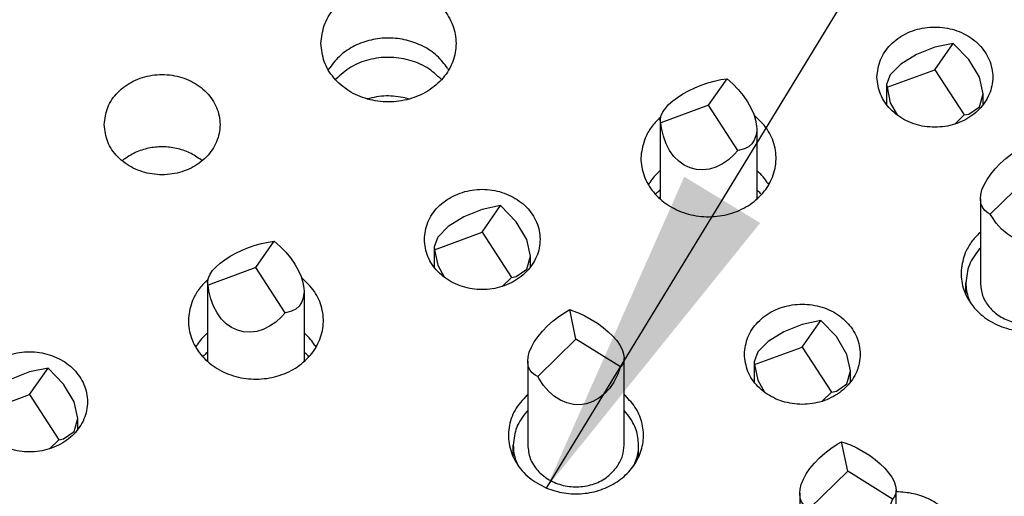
# Model space of a CAD drawing. Header units: inches. Extents: x -129 to 664, y -381 to 179.
# Tile 25 of 109: x -26.66 to -16.45, y -331.48 to -326.54. Entities that reach past the tile are written whole.
import ezdxf

# ---------------------------------------------------------------- set-up
doc = ezdxf.new("R2010")
doc.units = ezdxf.units.IN
doc.layers.add('1', color=7, linetype='Continuous')
doc.dimstyles.get("Standard").update_dxf_attribs({"dimtxt": 0.18, "dimasz": 0.18, "dimexe": 0.18, "dimexo": 0.0625, "dimgap": 0.09, "dimtad": 0, "dimtih": 1, "dimtoh": 1, "dimdec": 4, "dimzin": 0, "dimdsep": 46, "dimtxsty": 'Standard', "dimcen": 0.09, "dimadec": 0, "dimazin": 0, "dimtfac": 1, "dimtdec": 4, "dimtofl": 0, "dimtmove": 0, "dimatfit": 3, "dimfxl": 1, "dimtolj": 1, "dimtzin": 0, "dimarcsym": 0})

# ---------------------------------------------------------------- blocks, each defined once
blk = doc.blocks.new('gnd_pogo_bot_1400-1715_2_39', base_point=(-27.058, -330.989))
at = {"color": 7, "linetype": 'Continuous'}
for p, q in [((-26.558, -330.426), (-26.366, -330.151)), ((-26.366, -330.151), (-26.558, -330.191)), ((-26.204, -330.318), (-26.366, -330.151)), ((-26.558, -330.191), (-26.749, -330.268)), ((-26.749, -330.268), (-26.911, -330.368)), ((-26.096, -330.502), (-26.204, -330.318)), ((-27.053, -330.608), (-26.558, -330.426)), ((-26.911, -330.368), (-27.019, -330.477)), ((-26.558, -330.426), (-26.253, -330.895)), ((-27.019, -330.477), (-27.058, -330.578)), ((-26.058, -330.674), (-26.096, -330.502)), ((-27.058, -330.578), (-27.058, -330.788)), ((-27.058, -330.578), (-27.053, -330.608)), ((-27.053, -330.608), (-27.019, -330.769)), ((-27.019, -330.769), (-26.95, -330.894)), ((-26.096, -330.808), (-26.058, -330.674)), ((-26.058, -330.788), (-26.058, -330.674)), ((-26.204, -330.884), (-26.096, -330.808)), ((-26.352, -330.989), (-26.253, -330.895)), ((-26.253, -330.895), (-26.204, -330.884))]:
    blk.add_line(p, q, dxfattribs=at)
blk = doc.blocks.new('gnd_pogo_bot_1400-1715_2_38__192', base_point=(-22.364, -329.305))
at = {"color": 7, "linetype": 'Continuous'}
for p, q in [((-21.864, -328.508), (-22.056, -328.584)), ((-21.864, -328.742), (-21.673, -328.467)), ((-21.673, -328.467), (-21.864, -328.508)), ((-21.511, -328.635), (-21.673, -328.467)), ((-22.056, -328.584), (-22.218, -328.684)), ((-22.218, -328.684), (-22.326, -328.793)), ((-21.402, -328.818), (-21.511, -328.635)), ((-22.326, -328.793), (-22.364, -328.895)), ((-22.36, -328.924), (-21.864, -328.742)), ((-21.864, -328.742), (-21.56, -329.211)), ((-21.364, -328.99), (-21.402, -328.818)), ((-22.364, -328.895), (-22.364, -329.104)), ((-22.364, -328.895), (-22.36, -328.924)), ((-22.36, -328.924), (-22.326, -329.085)), ((-21.402, -329.125), (-21.364, -328.99)), ((-21.364, -329.104), (-21.364, -328.99)), ((-22.326, -329.085), (-22.256, -329.211)), ((-21.511, -329.201), (-21.402, -329.125)), ((-21.658, -329.305), (-21.56, -329.211)), ((-21.56, -329.211), (-21.511, -329.201))]:
    blk.add_line(p, q, dxfattribs=at)
blk = doc.blocks.new('gnd_pogo_bot_1400-1715_2_37__193', base_point=(-17.671, -327.622))
at = {"color": 7, "linetype": 'Continuous'}
for p, q in [((-17.171, -327.059), (-16.98, -326.784)), ((-16.98, -326.784), (-17.171, -326.824)), ((-16.817, -326.951), (-16.98, -326.784)), ((-17.171, -326.824), (-17.362, -326.9)), ((-17.362, -326.9), (-17.524, -327.001)), ((-16.709, -327.135), (-16.817, -326.951)), ((-17.667, -327.24), (-17.171, -327.059)), ((-17.524, -327.001), (-17.633, -327.11)), ((-17.171, -327.059), (-16.867, -327.527)), ((-17.633, -327.11), (-17.671, -327.211)), ((-16.671, -327.307), (-16.709, -327.135)), ((-17.671, -327.211), (-17.671, -327.42)), ((-17.671, -327.211), (-17.667, -327.24)), ((-17.667, -327.24), (-17.633, -327.401)), ((-17.633, -327.401), (-17.563, -327.527)), ((-16.709, -327.441), (-16.671, -327.307)), ((-16.671, -327.42), (-16.671, -327.307)), ((-16.817, -327.517), (-16.709, -327.441)), ((-16.965, -327.622), (-16.867, -327.527)), ((-16.867, -327.527), (-16.817, -327.517))]:
    blk.add_line(p, q, dxfattribs=at)
blk = doc.blocks.new('gnd_pogo_bot_1400-1715_2_34', base_point=(-19.046, -330.496))
at = {"color": 7, "linetype": 'Continuous'}
for p, q in [((-18.546, -329.698), (-18.737, -329.774)), ((-18.546, -329.933), (-18.354, -329.658)), ((-18.354, -329.658), (-18.546, -329.698)), ((-18.192, -329.825), (-18.354, -329.658)), ((-18.737, -329.774), (-18.899, -329.875)), ((-18.084, -330.009), (-18.192, -329.825)), ((-19.041, -330.114), (-18.546, -329.933)), ((-18.899, -329.875), (-19.008, -329.984)), ((-18.546, -329.933), (-18.241, -330.402)), ((-19.008, -329.984), (-19.046, -330.085)), ((-18.046, -330.181), (-18.084, -330.009)), ((-19.046, -330.085), (-19.046, -330.294)), ((-19.046, -330.085), (-19.041, -330.114)), ((-19.041, -330.114), (-19.008, -330.275)), ((-18.084, -330.315), (-18.046, -330.181)), ((-18.046, -330.294), (-18.046, -330.181)), ((-19.008, -330.275), (-18.938, -330.401)), ((-18.192, -330.391), (-18.084, -330.315)), ((-18.34, -330.496), (-18.241, -330.402)), ((-18.241, -330.402), (-18.192, -330.391))]:
    blk.add_line(p, q, dxfattribs=at)
blk = doc.blocks.new('ground_pin_set_2__224', base_point=(-64.857, -337.434))
for name, p in [('gnd_pogo_bot_1400-1715_2_37__193', (-17.671, -327.622)), ('gnd_pogo_bot_1400-1715_2_38__192', (-22.364, -329.305)), ('gnd_pogo_bot_1400-1715_2_34', (-19.046, -330.496)), ('gnd_pogo_bot_1400-1715_2_39', (-27.058, -330.989))]:
    blk.add_blockref(name, p)
blk = doc.blocks.new('insulator_top2_E7018-25457__230', base_point=(-87.509, -353.663))
at = {"color": 7, "linetype": 'Continuous'}
for p, q in [((-23.46, -327.061), (-23.445, -327.037)), ((-22.224, -327.042), (-22.213, -327.061)), ((-20.025, -327.558), (-20.013, -327.548)), ((-25.598, -328.002), (-25.583, -327.99)), ((-24.779, -327.993), (-24.768, -328.002)), ((-20.025, -328.108), (-20.018, -328.102)), ((-19.018, -328.102), (-19.005, -328.113)), ((-20.141, -328.251), (-20.127, -328.227)), ((-18.905, -328.232), (-18.894, -328.251)), ((-16.706, -328.749), (-16.699, -328.742)), ((-24.718, -329.242), (-24.706, -329.231)), ((-24.718, -329.792), (-24.711, -329.785)), ((-23.711, -329.785), (-23.699, -329.796)), ((-24.834, -329.935), (-24.82, -329.911)), ((-23.598, -329.916), (-23.587, -329.935)), ((-21.4, -330.432), (-21.392, -330.426)), ((-20.392, -330.426), (-20.38, -330.437)), ((-17.572, -331.434), (-17.57, -331.434))]:
    blk.add_line(p, q, dxfattribs=at)
for points, knots in [([(-23.536, -326.785), (-23.529, -326.849), (-23.515, -326.979), (-23.408, -327.151), (-23.251, -327.286), (-23.054, -327.372), (-22.836, -327.401), (-22.619, -327.372), (-22.422, -327.286), (-22.263, -327.151), (-22.16, -326.979), (-22.124, -326.785), (-22.16, -326.592), (-22.263, -326.419), (-22.422, -326.284), (-22.619, -326.199), (-22.836, -326.169), (-23.054, -326.199), (-23.251, -326.284), (-23.408, -326.419), (-23.515, -326.592), (-23.529, -326.721), (-23.536, -326.785)], [0, 0, 0, 0, 0.190439, 0.386512, 0.591376, 0.804667, 1.023004, 1.241341, 1.454632, 1.659496, 1.855569, 2.046008, 2.236447, 2.43252, 2.637384, 2.850675, 3.069012, 3.287349, 3.50064, 3.705504, 3.901578, 4.092016, 4.092016, 4.092016, 4.092016]), ([(-17.771, -327.134), (-17.764, -327.195), (-17.749, -327.319), (-17.635, -327.478), (-17.474, -327.595), (-17.276, -327.656), (-17.066, -327.656), (-16.869, -327.595), (-16.705, -327.478), (-16.597, -327.319), (-16.558, -327.134), (-16.597, -326.949), (-16.705, -326.789), (-16.869, -326.673), (-17.066, -326.612), (-17.276, -326.612), (-17.474, -326.673), (-17.635, -326.789), (-17.749, -326.949), (-17.764, -327.073), (-17.771, -327.134)], [0, 0, 0, 0, 0.181365, 0.369194, 0.566516, 0.771824, 0.980202, 1.18551, 1.382833, 1.570662, 1.752027, 1.933392, 2.121221, 2.318543, 2.523851, 2.732229, 2.937537, 3.134859, 3.322688, 3.504053, 3.504053, 3.504053, 3.504053]), ([(-22.224, -327.042), (-22.258, -326.997), (-22.328, -326.905), (-22.478, -326.807), (-22.649, -326.744), (-22.833, -326.722), (-23.017, -326.742), (-23.188, -326.804), (-23.339, -326.9), (-23.41, -326.992), (-23.445, -327.037)], [0, 0, 0, 0, 0.169498, 0.345491, 0.526995, 0.711655, 0.896376, 1.078052, 1.254286, 1.424031, 1.424031, 1.424031, 1.424031]), ([(-25.783, -327.627), (-25.776, -327.688), (-25.761, -327.812), (-25.647, -327.971), (-25.486, -328.088), (-25.288, -328.149), (-25.078, -328.149), (-24.881, -328.088), (-24.717, -327.971), (-24.609, -327.812), (-24.57, -327.627), (-24.609, -327.442), (-24.717, -327.283), (-24.881, -327.166), (-25.078, -327.105), (-25.288, -327.105), (-25.486, -327.166), (-25.647, -327.283), (-25.761, -327.442), (-25.776, -327.566), (-25.783, -327.627)], [0, 0, 0, 0, 0.181365, 0.369194, 0.566516, 0.771824, 0.980202, 1.18551, 1.382833, 1.570662, 1.752027, 1.933392, 2.121221, 2.318543, 2.523851, 2.732229, 2.937537, 3.134859, 3.322688, 3.504053, 3.504053, 3.504053, 3.504053]), ([(-20.175, -327.767), (-20.193, -327.827), (-20.231, -327.948), (-20.203, -328.14), (-20.112, -328.314), (-19.965, -328.454), (-19.777, -328.549), (-19.566, -328.59), (-19.351, -328.574), (-19.15, -328.503), (-18.983, -328.382), (-18.865, -328.221), (-18.809, -328.035), (-18.823, -327.844), (-18.902, -327.663), (-18.997, -327.573), (-19.046, -327.528)], [0, 0, 0, 0, 0.187717, 0.374627, 0.56626, 0.766112, 0.974436, 1.188488, 1.403673, 1.615046, 1.818861, 2.013929, 2.202346, 2.388979, 2.579484, 2.77783, 2.77783, 2.77783, 2.77783]), ([(-20.025, -327.558), (-20.056, -327.589), (-20.117, -327.651), (-20.156, -327.728), (-20.175, -327.767)], [0, 0, 0, 0, 0.130921, 0.2582694, 0.2582694, 0.2582694, 0.2582694]), ([(-24.779, -327.993), (-24.817, -327.967), (-24.896, -327.913), (-25.034, -327.869), (-25.18, -327.852), (-25.325, -327.867), (-25.464, -327.911), (-25.544, -327.963), (-25.583, -327.99)], [0, 0, 0, 0, 0.1402464, 0.2843158, 0.4305326, 0.5767947, 0.7209913, 0.8614212, 0.8614212, 0.8614212, 0.8614212]), ([(-20.025, -328.108), (-20.044, -328.126), (-20.082, -328.163), (-20.112, -328.206), (-20.127, -328.227)], [0, 0, 0, 0, 0.0791027, 0.1568405, 0.1568405, 0.1568405, 0.1568405]), ([(-18.905, -328.232), (-18.92, -328.211), (-18.949, -328.168), (-18.986, -328.131), (-19.005, -328.113)], [0, 0, 0, 0, 0.0776287, 0.1566155, 0.1566155, 0.1566155, 0.1566155]), ([(-22.464, -328.817), (-22.457, -328.878), (-22.442, -329.002), (-22.329, -329.162), (-22.167, -329.278), (-21.969, -329.34), (-21.76, -329.34), (-21.562, -329.278), (-21.399, -329.162), (-21.29, -329.002), (-21.252, -328.817), (-21.29, -328.633), (-21.399, -328.473), (-21.562, -328.357), (-21.76, -328.295), (-21.969, -328.295), (-22.167, -328.357), (-22.329, -328.473), (-22.442, -328.633), (-22.457, -328.757), (-22.464, -328.817)], [0, 0, 0, 0, 0.181365, 0.369194, 0.566516, 0.771824, 0.980202, 1.18551, 1.382833, 1.570662, 1.752027, 1.933392, 2.121221, 2.318543, 2.523851, 2.732229, 2.937537, 3.134859, 3.322688, 3.504053, 3.504053, 3.504053, 3.504053]), ([(-16.856, -328.957), (-16.875, -329.016), (-16.912, -329.135), (-16.886, -329.324), (-16.8, -329.495), (-16.659, -329.635), (-16.478, -329.732), (-16.272, -329.778), (-16.06, -329.77), (-15.86, -329.707), (-15.69, -329.596), (-15.565, -329.444), (-15.497, -329.265), (-15.496, -329.077), (-15.558, -328.895), (-15.643, -328.801), (-15.687, -328.753)], [0, 0, 0, 0, 0.184237, 0.367591, 0.555318, 0.750852, 0.954639, 1.16429, 1.375579, 1.583791, 1.785137, 1.978035, 2.163904, 2.346939, 2.532534, 2.724998, 2.724998, 2.724998, 2.724998]), ([(-16.706, -328.749), (-16.737, -328.78), (-16.798, -328.841), (-16.837, -328.919), (-16.856, -328.957)], [0, 0, 0, 0, 0.1309209, 0.2582693, 0.2582693, 0.2582693, 0.2582693]), ([(-24.868, -329.45), (-24.887, -329.511), (-24.924, -329.631), (-24.896, -329.824), (-24.805, -329.998), (-24.658, -330.138), (-24.471, -330.233), (-24.259, -330.274), (-24.044, -330.258), (-23.844, -330.187), (-23.676, -330.066), (-23.558, -329.905), (-23.503, -329.719), (-23.517, -329.527), (-23.595, -329.347), (-23.691, -329.257), (-23.739, -329.211)], [0, 0, 0, 0, 0.187718, 0.374627, 0.56626, 0.766112, 0.974436, 1.188488, 1.403673, 1.615046, 1.818862, 2.01393, 2.202347, 2.38898, 2.579484, 2.77783, 2.77783, 2.77783, 2.77783]), ([(-24.718, -329.242), (-24.749, -329.273), (-24.81, -329.334), (-24.849, -329.412), (-24.868, -329.45)], [0, 0, 0, 0, 0.1309206, 0.2582687, 0.2582687, 0.2582687, 0.2582687]), ([(-19.146, -330.008), (-19.138, -330.069), (-19.123, -330.193), (-19.01, -330.352), (-18.848, -330.469), (-18.65, -330.53), (-18.441, -330.53), (-18.243, -330.469), (-18.08, -330.352), (-17.971, -330.193), (-17.933, -330.008), (-17.971, -329.823), (-18.08, -329.664), (-18.243, -329.547), (-18.441, -329.486), (-18.65, -329.486), (-18.848, -329.547), (-19.01, -329.664), (-19.123, -329.823), (-19.138, -329.947), (-19.146, -330.008)], [0, 0, 0, 0, 0.181365, 0.369194, 0.566516, 0.771824, 0.980202, 1.18551, 1.382833, 1.570662, 1.752027, 1.933392, 2.121221, 2.318543, 2.523851, 2.732229, 2.937537, 3.134859, 3.322688, 3.504053, 3.504053, 3.504053, 3.504053]), ([(-24.718, -329.792), (-24.737, -329.81), (-24.775, -329.847), (-24.805, -329.889), (-24.82, -329.911)], [0, 0, 0, 0, 0.0791027, 0.1568405, 0.1568405, 0.1568405, 0.1568405]), ([(-23.598, -329.916), (-23.613, -329.895), (-23.643, -329.852), (-23.68, -329.815), (-23.699, -329.796)], [0, 0, 0, 0, 0.0776287, 0.1566156, 0.1566156, 0.1566156, 0.1566156]), ([(-27.158, -330.501), (-27.15, -330.562), (-27.135, -330.686), (-27.022, -330.846), (-26.86, -330.962), (-26.662, -331.023), (-26.453, -331.023), (-26.255, -330.962), (-26.092, -330.846), (-25.983, -330.686), (-25.945, -330.501), (-25.983, -330.316), (-26.092, -330.157), (-26.255, -330.04), (-26.453, -329.979), (-26.662, -329.979), (-26.86, -330.04), (-27.022, -330.157), (-27.135, -330.316), (-27.15, -330.44), (-27.158, -330.501)], [0, 0, 0, 0, 0.181365, 0.369194, 0.566516, 0.771824, 0.980202, 1.18551, 1.382833, 1.570662, 1.752027, 1.933392, 2.121221, 2.318543, 2.523851, 2.732229, 2.937537, 3.134859, 3.322688, 3.504053, 3.504053, 3.504053, 3.504053]), ([(-21.4, -330.432), (-21.445, -330.481), (-21.534, -330.578), (-21.597, -330.766), (-21.592, -330.961), (-21.517, -331.143), (-21.383, -331.299), (-21.261, -331.362), (-21.199, -331.395)], [0, 0, 0, 0, 0.198732, 0.390152, 0.57902, 0.771243, 0.971225, 1.180148, 1.180148, 1.180148, 1.180148]), ([(-21.199, -331.395), (-21.138, -331.415), (-21.016, -331.456), (-20.821, -331.46), (-20.633, -331.421), (-20.463, -331.338), (-20.325, -331.218), (-20.23, -331.069), (-20.185, -330.901), (-20.197, -330.73), (-20.261, -330.566), (-20.34, -330.48), (-20.38, -330.437)], [0, 0, 0, 0, 0.191246, 0.384797, 0.577013, 0.76459, 0.945435, 1.119361, 1.288352, 1.45609, 1.626708, 1.803314, 1.803314, 1.803314, 1.803314]), ([(-16.874, -332.031), (-16.879, -331.979), (-16.89, -331.873), (-16.966, -331.727), (-17.078, -331.602), (-17.223, -331.508), (-17.391, -331.446), (-17.51, -331.438), (-17.57, -331.434)], [0, 0, 0, 0, 0.15675, 0.316913, 0.482653, 0.654549, 0.831593, 1.011565, 1.011565, 1.011565, 1.011565])]:
    blk.add_open_spline(points, degree=3, knots=knots, dxfattribs=at)
blk = doc.blocks.new('sig_pogo_1400-2142_13_20', base_point=(-24.72, -330.083))
at = {"color": 7, "linetype": 'Continuous'}
for p, q in [((-24.211, -329.109), (-24.02, -328.834)), ((-24.084, -328.844), (-24.02, -328.834)), ((-24.02, -328.834), (-23.958, -328.889)), ((-24.418, -328.959), (-24.354, -328.928)), ((-24.354, -328.928), (-24.287, -328.901)), ((-24.287, -328.901), (-24.219, -328.877)), ((-24.219, -328.877), (-24.151, -328.858)), ((-24.151, -328.858), (-24.084, -328.844)), ((-23.958, -328.889), (-23.902, -328.948)), ((-24.582, -329.065), (-24.533, -329.028)), ((-24.533, -329.028), (-24.478, -328.992)), ((-24.478, -328.992), (-24.418, -328.959)), ((-23.902, -328.948), (-23.851, -329.009)), ((-23.851, -329.009), (-23.807, -329.073)), ((-24.211, -329.109), (-24.707, -329.291)), ((-24.685, -329.179), (-24.659, -329.141)), ((-24.659, -329.141), (-24.624, -329.103)), ((-24.624, -329.103), (-24.582, -329.065)), ((-23.907, -329.578), (-24.211, -329.109)), ((-23.807, -329.073), (-23.771, -329.137)), ((-23.771, -329.137), (-23.743, -329.201)), ((-24.71, -329.249), (-24.702, -329.215)), ((-24.702, -329.215), (-24.685, -329.179)), ((-23.743, -329.201), (-23.723, -329.263)), ((-24.711, -329.261), (-24.71, -329.249)), ((-24.711, -329.261), (-24.711, -330.083)), ((-24.709, -329.281), (-24.711, -329.261)), ((-24.707, -329.291), (-24.709, -329.281)), ((-24.699, -329.349), (-24.707, -329.291)), ((-23.723, -329.263), (-23.713, -329.322)), ((-23.713, -329.322), (-23.711, -329.357)), ((-24.679, -329.432), (-24.699, -329.349)), ((-24.651, -329.509), (-24.679, -329.432)), ((-23.72, -329.428), (-23.737, -329.472)), ((-23.712, -329.377), (-23.72, -329.428)), ((-23.711, -329.357), (-23.712, -329.377)), ((-23.711, -329.357), (-23.711, -330.083)), ((-24.614, -329.579), (-24.651, -329.509)), ((-23.798, -329.539), (-23.84, -329.562)), ((-23.763, -329.509), (-23.798, -329.539)), ((-23.737, -329.472), (-23.763, -329.509)), ((-24.57, -329.64), (-24.614, -329.579)), ((-24.52, -329.691), (-24.57, -329.64)), ((-23.944, -329.62), (-24.004, -329.674)), ((-23.907, -329.578), (-23.944, -329.62)), ((-23.889, -329.575), (-23.907, -329.578)), ((-23.84, -329.562), (-23.889, -329.575)), ((-24.463, -329.731), (-24.52, -329.691)), ((-24.402, -329.759), (-24.463, -329.731)), ((-24.134, -329.751), (-24.202, -329.772)), ((-24.068, -329.718), (-24.134, -329.751)), ((-24.004, -329.674), (-24.068, -329.718)), ((-24.338, -329.776), (-24.402, -329.759)), ((-24.271, -329.78), (-24.338, -329.776)), ((-24.202, -329.772), (-24.271, -329.78)), ((-24.72, -330.075), (-24.711, -330.064)), ((-23.711, -330.064), (-23.702, -330.075))]:
    blk.add_line(p, q, dxfattribs=at)
blk = doc.blocks.new('sig_pogo_1400-2142_13_19', base_point=(-20.026, -328.4))
at = {"color": 7, "linetype": 'Continuous'}
for p, q in [((-19.594, -327.217), (-19.526, -327.194)), ((-19.526, -327.194), (-19.458, -327.175)), ((-19.518, -327.426), (-19.326, -327.151)), ((-19.458, -327.175), (-19.391, -327.16)), ((-19.391, -327.16), (-19.326, -327.151)), ((-19.326, -327.151), (-19.265, -327.205)), ((-19.785, -327.309), (-19.725, -327.275)), ((-19.725, -327.275), (-19.661, -327.244)), ((-19.661, -327.244), (-19.594, -327.217)), ((-19.265, -327.205), (-19.209, -327.264)), ((-19.209, -327.264), (-19.158, -327.326)), ((-19.931, -327.419), (-19.889, -327.381)), ((-19.889, -327.381), (-19.84, -327.344)), ((-19.84, -327.344), (-19.785, -327.309)), ((-19.158, -327.326), (-19.114, -327.389)), ((-19.114, -327.389), (-19.078, -327.454)), ((-19.518, -327.426), (-20.013, -327.607)), ((-20.009, -327.531), (-19.992, -327.495)), ((-19.992, -327.495), (-19.965, -327.458)), ((-19.965, -327.458), (-19.931, -327.419)), ((-19.213, -327.894), (-19.518, -327.426)), ((-19.078, -327.454), (-19.049, -327.517)), ((-20.018, -327.578), (-20.017, -327.566)), ((-20.018, -327.578), (-20.018, -328.4)), ((-20.016, -327.597), (-20.018, -327.578)), ((-20.017, -327.566), (-20.009, -327.531)), ((-20.013, -327.607), (-20.016, -327.597)), ((-20.005, -327.665), (-20.013, -327.607)), ((-19.049, -327.517), (-19.03, -327.579)), ((-19.03, -327.579), (-19.019, -327.639)), ((-19.986, -327.748), (-20.005, -327.665)), ((-19.018, -327.694), (-19.026, -327.744)), ((-19.019, -327.639), (-19.018, -327.673)), ((-19.018, -327.673), (-19.018, -328.399)), ((-19.018, -327.673), (-19.018, -327.694)), ((-19.958, -327.825), (-19.986, -327.748)), ((-19.044, -327.788), (-19.07, -327.826)), ((-19.026, -327.744), (-19.044, -327.788)), ((-19.921, -327.895), (-19.958, -327.825)), ((-19.877, -327.956), (-19.921, -327.895)), ((-19.213, -327.894), (-19.251, -327.936)), ((-19.195, -327.892), (-19.213, -327.894)), ((-19.146, -327.878), (-19.195, -327.892)), ((-19.104, -327.856), (-19.146, -327.878)), ((-19.07, -327.826), (-19.104, -327.856)), ((-19.826, -328.007), (-19.877, -327.956)), ((-19.77, -328.047), (-19.826, -328.007)), ((-19.311, -327.991), (-19.374, -328.035)), ((-19.251, -327.936), (-19.311, -327.991)), ((-19.709, -328.076), (-19.77, -328.047)), ((-19.644, -328.092), (-19.709, -328.076)), ((-19.577, -328.096), (-19.644, -328.092)), ((-19.509, -328.088), (-19.577, -328.096)), ((-19.441, -328.067), (-19.509, -328.088)), ((-19.374, -328.035), (-19.441, -328.067)), ((-20.026, -328.391), (-20.018, -328.38)), ((-19.018, -328.38), (-19.009, -328.391))]:
    blk.add_line(p, q, dxfattribs=at)
blk = doc.blocks.new('sig_pogo_1400-2142_13_15', base_point=(-21.542, -331.393))
at = {"color": 7, "linetype": 'Continuous'}
for p, q in [((-21.002, -329.572), (-20.957, -329.545)), ((-20.892, -329.85), (-20.957, -329.545)), ((-20.957, -329.545), (-20.935, -329.553)), ((-21.13, -329.663), (-21.068, -329.615)), ((-21.068, -329.615), (-21.002, -329.572)), ((-20.935, -329.553), (-20.867, -329.579)), ((-20.867, -329.579), (-20.799, -329.611)), ((-20.799, -329.611), (-20.733, -329.647)), ((-20.733, -329.647), (-20.67, -329.686)), ((-21.24, -329.768), (-21.187, -329.714)), ((-21.187, -329.714), (-21.13, -329.663)), ((-20.67, -329.686), (-20.611, -329.729)), ((-20.611, -329.729), (-20.557, -329.774)), ((-21.324, -329.879), (-21.285, -329.823)), ((-21.289, -330.238), (-20.892, -329.85)), ((-21.285, -329.823), (-21.24, -329.768)), ((-20.43, -330.14), (-20.892, -329.85)), ((-20.557, -329.774), (-20.51, -329.821)), ((-20.51, -329.821), (-20.47, -329.867)), ((-21.376, -329.988), (-21.354, -329.934)), ((-21.354, -329.934), (-21.324, -329.879)), ((-20.47, -329.867), (-20.437, -329.914)), ((-20.437, -329.914), (-20.413, -329.959)), ((-21.392, -330.08), (-21.389, -330.039)), ((-21.389, -330.039), (-21.376, -329.988)), ((-20.413, -329.959), (-20.398, -330.003)), ((-20.398, -330.003), (-20.392, -330.048)), ((-20.392, -330.048), (-20.396, -330.08)), ((-20.392, -330.95), (-20.392, -330.048)), ((-21.392, -330.08), (-21.392, -330.95)), ((-21.386, -330.13), (-21.392, -330.08)), ((-21.371, -330.168), (-21.386, -330.13)), ((-20.43, -330.14), (-20.461, -330.222)), ((-20.409, -330.113), (-20.43, -330.14)), ((-20.396, -330.08), (-20.409, -330.113)), ((-21.347, -330.2), (-21.371, -330.168)), ((-21.315, -330.225), (-21.347, -330.2)), ((-21.289, -330.238), (-21.315, -330.225)), ((-21.275, -330.263), (-21.289, -330.238)), ((-21.227, -330.333), (-21.275, -330.263)), ((-20.461, -330.222), (-20.499, -330.296)), ((-21.174, -330.394), (-21.227, -330.333)), ((-20.545, -330.362), (-20.597, -330.418)), ((-20.499, -330.296), (-20.545, -330.362)), ((-21.115, -330.445), (-21.174, -330.394)), ((-21.052, -330.485), (-21.115, -330.445)), ((-20.655, -330.464), (-20.717, -330.499)), ((-20.597, -330.418), (-20.655, -330.464)), ((-20.986, -330.513), (-21.052, -330.485)), ((-20.918, -330.528), (-20.986, -330.513)), ((-20.85, -330.531), (-20.918, -330.528)), ((-20.782, -330.521), (-20.85, -330.531)), ((-20.717, -330.499), (-20.782, -330.521)), ((-21.392, -330.591), (-21.403, -330.602)), ((-20.343, -330.649), (-20.392, -330.59)), ((-21.542, -331.075), (-21.542, -330.95)), ((-20.242, -331.074), (-20.242, -330.95)), ((-21.515, -331.111), (-21.495, -331.158)), ((-20.287, -331.154), (-20.263, -331.092))]:
    blk.add_line(p, q, dxfattribs=at)
for points, knots in [([(-21.403, -330.602), (-21.443, -330.654), (-21.522, -330.757), (-21.536, -330.886), (-21.542, -330.95)], [0, 0, 0, 0, 0.1935527, 0.3809575, 0.3809575, 0.3809575, 0.3809575]), ([(-20.242, -330.95), (-20.247, -330.896), (-20.256, -330.788), (-20.314, -330.696), (-20.343, -330.649)], [0, 0, 0, 0, 0.1585788, 0.3210095, 0.3210095, 0.3210095, 0.3210095]), ([(-21.542, -330.95), (-21.541, -330.977), (-21.539, -331.032), (-21.523, -331.084), (-21.515, -331.111)], [0, 0, 0, 0, 0.0816949, 0.1639505, 0.1639505, 0.1639505, 0.1639505]), ([(-21.392, -330.95), (-21.387, -330.997), (-21.376, -331.093), (-21.293, -331.22), (-21.173, -331.317), (-21.024, -331.375), (-20.861, -331.39), (-20.702, -331.358), (-20.559, -331.286), (-20.493, -331.207), (-20.461, -331.168)], [0, 0, 0, 0, 0.141386, 0.287254, 0.439971, 0.598978, 0.761314, 0.922842, 1.079706, 1.229734, 1.229734, 1.229734, 1.229734]), ([(-20.461, -331.168), (-20.441, -331.134), (-20.402, -331.066), (-20.395, -330.988), (-20.392, -330.95)], [0, 0, 0, 0, 0.1170726, 0.2316642, 0.2316642, 0.2316642, 0.2316642]), ([(-20.263, -331.092), (-20.257, -331.069), (-20.245, -331.022), (-20.243, -330.974), (-20.242, -330.95)], [0, 0, 0, 0, 0.0724706, 0.1445541, 0.1445541, 0.1445541, 0.1445541])]:
    blk.add_open_spline(points, degree=3, knots=knots, dxfattribs=at)
blk = doc.blocks.new('sig_pogo_1400-2142_13_14__254', base_point=(-16.849, -329.707))
at = {"color": 7, "linetype": 'Continuous'}
for p, q in [((-16.374, -327.931), (-16.309, -327.888)), ((-16.309, -327.888), (-16.264, -327.862)), ((-16.199, -328.166), (-16.264, -327.862)), ((-16.264, -327.862), (-16.242, -327.869)), ((-16.242, -327.869), (-16.173, -327.896)), ((-16.173, -327.896), (-16.106, -327.927)), ((-16.494, -328.03), (-16.436, -327.979)), ((-16.436, -327.979), (-16.374, -327.931)), ((-16.106, -327.927), (-16.04, -327.963)), ((-16.04, -327.963), (-15.976, -328.003)), ((-15.976, -328.003), (-15.918, -328.046)), ((-16.592, -328.139), (-16.546, -328.084)), ((-16.546, -328.084), (-16.494, -328.03)), ((-15.918, -328.046), (-15.864, -328.091)), ((-15.864, -328.091), (-15.817, -328.137)), ((-16.661, -328.25), (-16.63, -328.195)), ((-16.63, -328.195), (-16.592, -328.139)), ((-16.596, -328.555), (-16.199, -328.166)), ((-15.737, -328.457), (-16.199, -328.166)), ((-15.817, -328.137), (-15.776, -328.184)), ((-15.776, -328.184), (-15.744, -328.23)), ((-16.695, -328.355), (-16.683, -328.304)), ((-16.683, -328.304), (-16.661, -328.25)), ((-15.744, -328.23), (-15.72, -328.276)), ((-15.72, -328.276), (-15.705, -328.319)), ((-15.705, -328.319), (-15.699, -328.364)), ((-16.699, -328.397), (-16.695, -328.355)), ((-16.699, -328.397), (-16.699, -329.266)), ((-16.693, -328.446), (-16.699, -328.397)), ((-15.702, -328.397), (-15.715, -328.429)), ((-15.699, -328.364), (-15.702, -328.397)), ((-15.699, -329.266), (-15.699, -328.364)), ((-16.678, -328.484), (-16.693, -328.446)), ((-16.654, -328.516), (-16.678, -328.484)), ((-16.622, -328.542), (-16.654, -328.516)), ((-15.737, -328.457), (-15.767, -328.538)), ((-15.715, -328.429), (-15.737, -328.457)), ((-16.596, -328.555), (-16.622, -328.542)), ((-16.581, -328.58), (-16.596, -328.555)), ((-16.534, -328.65), (-16.581, -328.58)), ((-15.806, -328.612), (-15.851, -328.678)), ((-15.767, -328.538), (-15.806, -328.612)), ((-16.48, -328.711), (-16.534, -328.65)), ((-16.421, -328.761), (-16.48, -328.711)), ((-15.851, -328.678), (-15.904, -328.735)), ((-16.358, -328.801), (-16.421, -328.761)), ((-16.292, -328.829), (-16.358, -328.801)), ((-16.225, -328.844), (-16.292, -328.829)), ((-16.023, -328.815), (-16.089, -328.838)), ((-15.961, -328.781), (-16.023, -328.815)), ((-15.904, -328.735), (-15.961, -328.781)), ((-16.699, -328.908), (-16.71, -328.918)), ((-16.156, -328.847), (-16.225, -328.844)), ((-16.089, -328.838), (-16.156, -328.847)), ((-15.649, -328.966), (-15.699, -328.907)), ((-16.849, -329.391), (-16.849, -329.266)), ((-15.549, -329.39), (-15.549, -329.266)), ((-16.822, -329.427), (-16.801, -329.474)), ((-15.594, -329.47), (-15.57, -329.409))]:
    blk.add_line(p, q, dxfattribs=at)
for points, knots in [([(-16.71, -328.918), (-16.75, -328.971), (-16.829, -329.074), (-16.842, -329.203), (-16.849, -329.266)], [0, 0, 0, 0, 0.1935527, 0.3809575, 0.3809575, 0.3809575, 0.3809575]), ([(-15.549, -329.266), (-15.554, -329.213), (-15.563, -329.104), (-15.62, -329.012), (-15.649, -328.966)], [0, 0, 0, 0, 0.1585788, 0.3210095, 0.3210095, 0.3210095, 0.3210095]), ([(-16.849, -329.266), (-16.848, -329.294), (-16.845, -329.348), (-16.83, -329.401), (-16.822, -329.427)], [0, 0, 0, 0, 0.0816949, 0.1639505, 0.1639505, 0.1639505, 0.1639505]), ([(-16.699, -329.266), (-16.694, -329.311), (-16.685, -329.402), (-16.61, -329.524), (-16.501, -329.62), (-16.363, -329.682), (-16.211, -329.706), (-16.058, -329.688), (-15.915, -329.633), (-15.842, -329.566), (-15.806, -329.534)], [0, 0, 0, 0, 0.133995, 0.271849, 0.415769, 0.565595, 0.719104, 0.872889, 1.023457, 1.168342, 1.168342, 1.168342, 1.168342]), ([(-15.806, -329.534), (-15.775, -329.493), (-15.714, -329.414), (-15.704, -329.315), (-15.699, -329.266)], [0, 0, 0, 0, 0.1488867, 0.2930442, 0.2930442, 0.2930442, 0.2930442]), ([(-15.57, -329.409), (-15.564, -329.385), (-15.552, -329.339), (-15.55, -329.29), (-15.549, -329.266)], [0, 0, 0, 0, 0.0724706, 0.1445541, 0.1445541, 0.1445541, 0.1445541])]:
    blk.add_open_spline(points, degree=3, knots=knots, dxfattribs=at)
blk = doc.blocks.new('sig_pogo_1400-2142_13_5', base_point=(-18.572, -332.646))
at = {"color": 7, "linetype": 'Continuous'}
for p, q in [((-18.248, -330.984), (-18.183, -330.941)), ((-18.183, -330.941), (-18.138, -330.915)), ((-18.072, -331.219), (-18.138, -330.915)), ((-18.138, -330.915), (-18.115, -330.922)), ((-18.115, -330.922), (-18.047, -330.949)), ((-18.047, -330.949), (-17.979, -330.98)), ((-18.368, -331.083), (-18.31, -331.032)), ((-18.31, -331.032), (-18.248, -330.984)), ((-17.979, -330.98), (-17.913, -331.016)), ((-17.913, -331.016), (-17.85, -331.056)), ((-17.85, -331.056), (-17.791, -331.099)), ((-18.466, -331.192), (-18.42, -331.137)), ((-18.42, -331.137), (-18.368, -331.083)), ((-17.791, -331.099), (-17.737, -331.144)), ((-17.737, -331.144), (-17.69, -331.19)), ((-18.534, -331.303), (-18.504, -331.248)), ((-18.504, -331.248), (-18.466, -331.192)), ((-18.469, -331.608), (-18.072, -331.219)), ((-17.611, -331.51), (-18.072, -331.219)), ((-17.69, -331.19), (-17.65, -331.237)), ((-17.65, -331.237), (-17.617, -331.283)), ((-17.617, -331.283), (-17.593, -331.329)), ((-18.569, -331.408), (-18.556, -331.357)), ((-18.556, -331.357), (-18.534, -331.303)), ((-17.593, -331.329), (-17.578, -331.372)), ((-17.578, -331.372), (-17.572, -331.417)), ((-18.572, -331.45), (-18.569, -331.408)), ((-18.572, -331.45), (-18.572, -332.219)), ((-18.567, -331.499), (-18.572, -331.45)), ((-17.589, -331.482), (-17.611, -331.51)), ((-17.576, -331.45), (-17.589, -331.482)), ((-17.572, -331.417), (-17.576, -331.45)), ((-17.572, -332.319), (-17.572, -331.417)), ((-18.552, -331.537), (-18.567, -331.499)), ((-18.528, -331.569), (-18.552, -331.537)), ((-18.495, -331.595), (-18.528, -331.569)), ((-17.641, -331.591), (-17.679, -331.665)), ((-17.611, -331.51), (-17.641, -331.591)), ((-18.469, -331.608), (-18.495, -331.595)), ((-18.455, -331.633), (-18.469, -331.608)), ((-18.407, -331.703), (-18.455, -331.633)), ((-17.679, -331.665), (-17.725, -331.731)), ((-18.354, -331.764), (-18.407, -331.703)), ((-18.295, -331.814), (-18.354, -331.764)), ((-17.777, -331.788), (-17.835, -331.834)), ((-17.725, -331.731), (-17.777, -331.788)), ((-18.232, -331.854), (-18.295, -331.814)), ((-18.166, -331.882), (-18.232, -331.854)), ((-18.098, -331.898), (-18.166, -331.882)), ((-18.03, -331.9), (-18.098, -331.898)), ((-17.962, -331.891), (-18.03, -331.9)), ((-17.897, -331.868), (-17.962, -331.891)), ((-17.835, -331.834), (-17.897, -331.868)), ((-17.523, -332.019), (-17.572, -331.96)), ((-17.422, -332.632), (-17.422, -332.319)), ((-17.384, -332.392), (-17.422, -332.357)), ((-17.545, -332.646), (-17.511, -332.603)), ((-17.25, -332.577), (-17.253, -332.572)), ((-17.726, -332.632), (-17.725, -332.631))]:
    blk.add_line(p, q, dxfattribs=at)
for points, knots in [([(-17.422, -332.319), (-17.427, -332.266), (-17.436, -332.158), (-17.494, -332.065), (-17.523, -332.019)], [0, 0, 0, 0, 0.1585784, 0.3210087, 0.3210087, 0.3210087, 0.3210087]), ([(-17.641, -332.538), (-17.621, -332.504), (-17.582, -332.436), (-17.576, -332.358), (-17.572, -332.319)], [0, 0, 0, 0, 0.117072, 0.2316632, 0.2316632, 0.2316632, 0.2316632]), ([(-17.511, -332.603), (-17.486, -332.559), (-17.435, -332.471), (-17.427, -332.369), (-17.422, -332.319)], [0, 0, 0, 0, 0.1521942, 0.3011633, 0.3011633, 0.3011633, 0.3011633]), ([(-17.253, -332.572), (-17.272, -332.54), (-17.309, -332.475), (-17.359, -332.42), (-17.384, -332.392)], [0, 0, 0, 0, 0.1103098, 0.2227024, 0.2227024, 0.2227024, 0.2227024]), ([(-17.725, -332.631), (-17.709, -332.616), (-17.678, -332.588), (-17.653, -332.555), (-17.641, -332.538)], [0, 0, 0, 0, 0.063367, 0.1255067, 0.1255067, 0.1255067, 0.1255067])]:
    blk.add_open_spline(points, degree=3, knots=knots, dxfattribs=at)
blk = doc.blocks.new('signal_pin_set__282', base_point=(-78.632, -366.805))
for name, p in [('sig_pogo_1400-2142_13_19', (-20.026, -328.4)), ('sig_pogo_1400-2142_13_14__254', (-16.849, -329.707)), ('sig_pogo_1400-2142_13_20', (-24.72, -330.083)), ('sig_pogo_1400-2142_13_15', (-21.542, -331.393)), ('sig_pogo_1400-2142_13_5', (-18.572, -332.646))]:
    blk.add_blockref(name, p)
blk = doc.blocks.new('insulator_top1_E7018-25456__294', base_point=(-87.509, -354.063))
at = {"color": 7, "linetype": 'Continuous'}
for p, q in [((-23.386, -327.16), (-23.381, -327.155)), ((-22.663, -327.348), (-22.616, -327.36)), ((-25.598, -328.002), (-25.583, -327.99)), ((-24.779, -327.993), (-24.768, -328.002)), ((-20.025, -328.308), (-20.018, -328.302)), ((-19.018, -328.302), (-19.005, -328.313)), ((-20.067, -328.35), (-20.063, -328.345)), ((-24.76, -330.034), (-24.756, -330.029)), ((-24.718, -329.992), (-24.711, -329.985)), ((-23.711, -329.986), (-23.699, -329.996))]:
    blk.add_line(p, q, dxfattribs=at)
for points, knots in [([(-22.287, -327.16), (-22.335, -327.115), (-22.434, -327.025), (-22.626, -326.948), (-22.833, -326.92), (-23.039, -326.946), (-23.232, -327.021), (-23.332, -327.111), (-23.381, -327.155)], [0, 0, 0, 0, 0.196081, 0.399664, 0.607703, 0.815821, 1.019616, 1.215979, 1.215979, 1.215979, 1.215979]), ([(-22.663, -327.348), (-22.729, -327.338), (-22.861, -327.317), (-22.992, -327.346), (-23.057, -327.36)], [0, 0, 0, 0, 0.1989549, 0.3974078, 0.3974078, 0.3974078, 0.3974078]), ([(-24.779, -327.993), (-24.817, -327.967), (-24.896, -327.913), (-25.034, -327.869), (-25.18, -327.852), (-25.325, -327.867), (-25.464, -327.911), (-25.544, -327.963), (-25.583, -327.99)], [0, 0, 0, 0, 0.1402464, 0.2843158, 0.4305326, 0.5767947, 0.7209913, 0.8614212, 0.8614212, 0.8614212, 0.8614212]), ([(-20.025, -328.308), (-20.031, -328.314), (-20.044, -328.326), (-20.057, -328.339), (-20.063, -328.345)], [0, 0, 0, 0, 0.02653789, 0.05292001, 0.05292001, 0.05292001, 0.05292001]), ([(-18.968, -328.35), (-18.974, -328.344), (-18.986, -328.331), (-18.999, -328.319), (-19.005, -328.313)], [0, 0, 0, 0, 0.02634384, 0.05284322, 0.05284322, 0.05284322, 0.05284322]), ([(-24.718, -329.992), (-24.725, -329.998), (-24.738, -330.01), (-24.75, -330.023), (-24.756, -330.029)], [0, 0, 0, 0, 0.02653836, 0.05292095, 0.05292095, 0.05292095, 0.05292095]), ([(-23.661, -330.034), (-23.667, -330.027), (-23.679, -330.014), (-23.692, -330.002), (-23.699, -329.996)], [0, 0, 0, 0, 0.02634384, 0.05284323, 0.05284323, 0.05284323, 0.05284323])]:
    blk.add_open_spline(points, degree=3, knots=knots, dxfattribs=at)
blk = doc.blocks.new('segment_160pin_assy_E7018-62555_1__298', base_point=(-87.509, -370.048))
for name, p in [('insulator_top2_E7018-25457__230', (-87.509, -353.663)), ('insulator_top1_E7018-25456__294', (-87.509, -354.063)), ('signal_pin_set__282', (-78.632, -366.805)), ('ground_pin_set_2__224', (-64.857, -337.434))]:
    blk.add_blockref(name, p)
blk = doc.blocks.new('hcdps_segment__299', base_point=(-87.509, -370.048))
blk.add_blockref('segment_160pin_assy_E7018-62555_1__298', (-87.509, -370.048))
blk = doc.blocks.new('gen1__300', base_point=(-27.051, -340.34))
blk.add_blockref('hcdps_segment__299', (-87.509, -370.048))
blk = doc.blocks.new('1__302', base_point=(-265.051, -517.34))
blk.add_blockref('gen1__300', (-27.051, -340.34))
blk = doc.blocks.new('hcdps_segment__303', base_point=(-265.051, -519.34))
at = {"layer": '1'}
blk.add_blockref('1__302', (-265.051, -517.34), dxfattribs=at)
blk = doc.blocks.new('NOTES', base_point=(230.762, -181.264))
at = {"layer": '1', "color": 3}
blk.add_solid([(-19.769, -328.167), (-18.982, -328.647), (-21.199, -331.395)], dxfattribs=at)
at = {"layer": '1', "color": 3, "linetype": 'Continuous', "has_arrowhead": 0}
blk.add_leader([(-21.199, -331.395), (25.192, -255.397)], dimstyle='Standard', dxfattribs=at)
blk = doc.blocks.new('HPA1_A', base_point=(-122.38, -374.56))
at = {"layer": '1'}
blk.add_blockref('NOTES', (230.762, -181.264), dxfattribs=at)

msp = doc.modelspace()

# ---------------------------------------------------------------- block references
msp.add_blockref('hcdps_segment__303', (-265.051, -519.34))
at = {"layer": '1'}
msp.add_blockref('HPA1_A', (-122.38, -374.56), dxfattribs=at)

doc.saveas('drawing.dxf')
